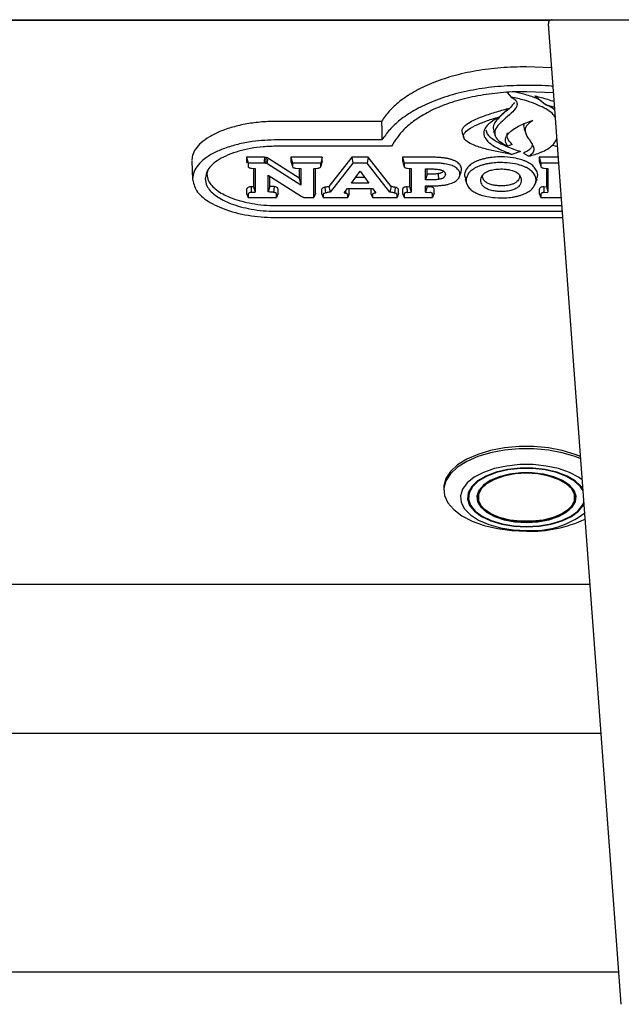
# Model space of a CAD drawing. Header units: inches. Extents: x 36 to 207, y 24 to 151.
# Tile 26 of 49: x 96.92 to 100.07, y 96.19 to 101.36. Entities that reach past the tile are written whole.
import ezdxf

# ---------------------------------------------------------------- set-up
doc = ezdxf.new("R2010")
doc.units = ezdxf.units.IN
doc.header["$LTSCALE"] = 16
doc.header["$MEASUREMENT"] = 0

msp = doc.modelspace()

# ---------------------------------------------------------------- linework, layer by layer
at = {"color": 7, "linetype": 'Continuous', "lineweight": 25}
for p, q in [((69.2018, 101.3558), (101.2018, 101.3558)), ((99.6992, 101.3514), (70.7043, 101.3514)), ((100.0525, 96.4786), (99.6917, 101.3343)), ((99.7088, 101.1036), (99.5768, 101.1086)), ((99.4758, 100.9741), (99.4962, 100.95)), ((99.7186, 100.9715), (99.5768, 100.9782)), ((99.6215, 100.9561), (99.6762, 100.9108)), ((99.4813, 100.8904), (99.4362, 100.8465)), ((99.6762, 100.9108), (99.7242, 100.8968)), ((98.8166, 100.8226), (98.2716, 100.8226)), ((99.4043, 100.7731), (99.4122, 100.7477)), ((99.5648, 100.7836), (99.5728, 100.7584)), ((98.8195, 100.7254), (98.2716, 100.7254)), ((99.2402, 100.7631), (99.2481, 100.7377)), ((98.8694, 100.6923), (98.2716, 100.6923)), ((99.5025, 100.7017), (99.4799, 100.6917)), ((99.7147, 100.6978), (99.7395, 100.6899)), ((97.823, 100.6128), (97.8268, 100.5176)), ((98.1943, 100.634), (98.1099, 100.634)), ((98.1099, 100.634), (98.1099, 100.613)), ((98.1099, 100.634), (98.1179, 100.604)), ((98.2124, 100.6325), (98.2091, 100.6029)), ((98.2207, 100.6296), (98.2151, 100.6008)), ((98.3856, 100.5251), (98.2269, 100.6263)), ((98.5067, 100.634), (98.342, 100.634)), ((98.342, 100.634), (98.342, 100.613)), ((98.342, 100.634), (98.35, 100.604)), ((98.342, 100.613), (98.35, 100.587)), ((98.5067, 100.634), (98.4987, 100.604)), ((98.5067, 100.613), (98.4987, 100.587)), ((98.5067, 100.613), (98.5067, 100.634)), ((98.6617, 100.634), (98.5415, 100.4808)), ((98.747, 100.634), (98.6617, 100.634)), ((98.6617, 100.634), (98.6672, 100.604)), ((98.747, 100.634), (98.7415, 100.604)), ((98.8671, 100.4808), (98.747, 100.634)), ((99.0862, 100.634), (98.9273, 100.634)), ((98.9273, 100.634), (98.9273, 100.613)), ((98.9273, 100.634), (98.9353, 100.604)), ((98.9273, 100.613), (98.9285, 100.6093)), ((99.5456, 100.6637), (99.5006, 100.6493)), ((99.5617, 100.6553), (99.5892, 100.6397)), ((99.7437, 100.634), (99.6442, 100.634)), ((99.6442, 100.634), (99.6442, 100.613)), ((99.6442, 100.634), (99.6522, 100.604)), ((99.6442, 100.613), (99.6522, 100.587)), ((97.9068, 100.5665), (97.9011, 100.5474)), ((98.1943, 100.604), (98.1179, 100.604)), ((98.1179, 100.604), (98.1179, 100.587)), ((98.1195, 100.5825), (98.1195, 100.5824)), ((98.1347, 100.5767), (98.1548, 100.575)), ((98.1467, 100.5757), (98.1467, 100.4813)), ((98.1548, 100.575), (98.1548, 100.4519)), ((98.3936, 100.4875), (98.2206, 100.5978)), ((98.35, 100.604), (98.35, 100.587)), ((98.4987, 100.604), (98.35, 100.604)), ((98.3517, 100.5825), (98.3517, 100.5824)), ((98.3672, 100.5767), (98.3936, 100.5749)), ((98.3856, 100.5754), (98.3856, 100.5251)), ((98.3936, 100.5749), (98.3936, 100.4875)), ((98.4622, 100.575), (98.4823, 100.5767)), ((98.4622, 100.4229), (98.4622, 100.575)), ((98.4703, 100.4449), (98.4703, 100.5757)), ((98.4971, 100.5824), (98.4971, 100.5826)), ((98.4987, 100.587), (98.4987, 100.604)), ((98.6672, 100.604), (98.5478, 100.4517)), ((98.7415, 100.604), (98.6672, 100.604)), ((98.8608, 100.4518), (98.7415, 100.604)), ((98.928, 100.6092), (98.9359, 100.5841)), ((99.0862, 100.604), (98.9353, 100.604)), ((98.9353, 100.604), (98.9353, 100.587)), ((98.9522, 100.5767), (98.9721, 100.5746)), ((98.9641, 100.5755), (98.9641, 100.481)), ((98.9721, 100.5746), (98.9721, 100.4517)), ((99.0484, 100.5727), (99.0862, 100.5727)), ((99.0484, 100.5156), (99.0484, 100.5727)), ((99.0564, 100.5456), (99.0564, 100.5727)), ((99.1414, 100.5622), (99.1402, 100.5599)), ((99.7459, 100.604), (99.6522, 100.604)), ((99.6522, 100.604), (99.6522, 100.587)), ((99.6539, 100.5825), (99.6539, 100.5825)), ((99.6694, 100.5767), (99.6891, 100.575)), ((99.6811, 100.5757), (99.6811, 100.4809)), ((99.6891, 100.575), (99.6891, 100.4515)), ((98.2233, 100.5394), (98.3959, 100.4295)), ((98.2233, 100.4521), (98.2233, 100.5394)), ((98.2313, 100.4816), (98.2313, 100.5342)), ((98.3856, 100.5251), (98.3936, 100.4875)), ((98.6589, 100.4985), (98.7045, 100.5606)), ((98.7279, 100.5285), (98.6809, 100.5285)), ((98.7045, 100.5606), (98.7498, 100.4985)), ((99.0564, 100.5456), (99.0484, 100.5156)), ((99.0862, 100.5156), (99.0484, 100.5156)), ((99.0862, 100.5456), (99.0564, 100.5456)), ((99.1132, 100.5476), (99.1157, 100.5178)), ((99.226, 100.5328), (99.2339, 100.5582)), ((99.2552, 100.5212), (99.2631, 100.4959)), ((99.6242, 100.4959), (99.6321, 100.5213)), ((98.1099, 100.4659), (98.1099, 100.4449)), ((98.133, 100.4802), (98.1467, 100.4813)), ((98.133, 100.4802), (98.1344, 100.4502)), ((98.1467, 100.4813), (98.1548, 100.4519)), ((98.2313, 100.4816), (98.2233, 100.4521)), ((98.2539, 100.4799), (98.2516, 100.4501)), ((98.2749, 100.4449), (98.2749, 100.4659)), ((98.5022, 100.464), (98.5022, 100.4449)), ((98.622, 100.4477), (98.6381, 100.4698)), ((98.6381, 100.4698), (98.7706, 100.4698)), ((98.6478, 100.4449), (98.6478, 100.464)), ((98.7498, 100.4985), (98.6589, 100.4985)), ((98.7609, 100.464), (98.7609, 100.4449)), ((98.7706, 100.4698), (98.7868, 100.4476)), ((98.9064, 100.4449), (98.9064, 100.464)), ((98.9273, 100.4657), (98.9273, 100.4449)), ((98.9499, 100.4798), (98.9641, 100.481)), ((98.9499, 100.4798), (98.9514, 100.4498)), ((98.9641, 100.481), (98.9721, 100.4517)), ((99.0484, 100.4843), (99.0862, 100.4843)), ((99.0484, 100.4517), (99.0484, 100.4843)), ((99.0564, 100.481), (99.0484, 100.4517)), ((99.0564, 100.481), (99.0564, 100.4843)), ((99.0564, 100.481), (99.0709, 100.4797)), ((99.0929, 100.4449), (99.0929, 100.4657)), ((99.6442, 100.4657), (99.6442, 100.4449)), ((99.667, 100.4797), (99.6811, 100.4809)), ((99.667, 100.4797), (99.6684, 100.4498)), ((99.6811, 100.4809), (99.6891, 100.4515)), ((98.1099, 100.4449), (98.1179, 100.4229)), ((98.1179, 100.4399), (98.1179, 100.4229)), ((98.1179, 100.4229), (98.2669, 100.4229)), ((98.1344, 100.4502), (98.1548, 100.4519)), ((98.2749, 100.4449), (98.2669, 100.4229)), ((98.2669, 100.4229), (98.2669, 100.4399)), ((98.423, 100.4229), (98.4622, 100.4229)), ((98.4703, 100.4449), (98.4622, 100.4229)), ((98.5022, 100.4449), (98.5103, 100.4229)), ((98.5103, 100.438), (98.5103, 100.4229)), ((98.5103, 100.4229), (98.6398, 100.4229)), ((98.622, 100.4477), (98.6277, 100.4464)), ((98.6289, 100.4572), (98.6277, 100.4464)), ((98.6478, 100.4449), (98.6398, 100.4229)), ((98.6398, 100.4229), (98.6398, 100.438)), ((98.7609, 100.4449), (98.769, 100.4229)), ((98.769, 100.438), (98.769, 100.4229)), ((98.769, 100.4229), (98.8984, 100.4229)), ((98.7818, 100.4467), (98.7868, 100.4476)), ((98.9064, 100.4449), (98.8984, 100.4229)), ((98.8984, 100.4229), (98.8984, 100.438)), ((98.9273, 100.4449), (98.9353, 100.4229)), ((98.9353, 100.4397), (98.9353, 100.4229)), ((98.9353, 100.4229), (99.0849, 100.4229)), ((98.9514, 100.4498), (98.9721, 100.4517)), ((99.0484, 100.4517), (99.0695, 100.4497)), ((99.0929, 100.4449), (99.0849, 100.4229)), ((99.0849, 100.4229), (99.0849, 100.4397)), ((99.6442, 100.4449), (99.6522, 100.4229)), ((99.6522, 100.4397), (99.6522, 100.4229)), ((99.6522, 100.4229), (99.7594, 100.4229)), ((99.6684, 100.4498), (99.6891, 100.4515)), ((98.2716, 100.3805), (99.7625, 100.3805)), ((98.2716, 100.3505), (99.7648, 100.3505)), ((98.2716, 100.3174), (99.7672, 100.3174)), ((99.1437, 98.9006), (99.1437, 98.8887)), ((99.2716, 98.8741), (99.2716, 98.8495)), ((99.3237, 98.8811), (99.3214, 98.8578)), ((99.8321, 98.8578), (99.8298, 98.8811)), ((99.9103, 98.3925), (96.5332, 98.3925)), ((99.9684, 97.6106), (70.4351, 97.6106)), ((100.0739, 96.1909), (100.0525, 96.4786)), ((70.3423, 96.3606), (100.0613, 96.3606))]:
    msp.add_line(p, q, dxfattribs=at)
at = {"color": 7, "linetype": 'Continuous', "lineweight": 25, "flags": 128}
for points in [[(98.8166, 100.8226), (98.818, 100.774), (98.8195, 100.7254)], [(98.5203, 100.4764), (98.5217, 100.4615), (98.5232, 100.4467)], [(98.5415, 100.4808), (98.5446, 100.4663), (98.5478, 100.4517)], [(98.8671, 100.4808), (98.864, 100.4663), (98.8608, 100.4518)], [(98.8887, 100.4763), (98.8871, 100.4614), (98.8855, 100.4466)], [(99.8609, 99.0641), (99.8313, 99.0758), (99.7647, 99.0957), (99.692, 99.1094), (99.6156, 99.1163), (99.5379, 99.1163), (99.4615, 99.1094), (99.3889, 99.0957), (99.3222, 99.0758), (99.2637, 99.0503), (99.2153, 99.0199), (99.1785, 98.9857), (99.1545, 98.9488), (99.1441, 98.9104), (99.1437, 98.9006)], [(99.8613, 99.052), (99.8313, 99.0639), (99.7647, 99.0838), (99.692, 99.0974), (99.6156, 99.1044), (99.5379, 99.1044), (99.4615, 99.0974), (99.3889, 99.0838), (99.3222, 99.0639), (99.2637, 99.0384), (99.2153, 99.008), (99.1785, 98.9738), (99.1545, 98.9369), (99.1441, 98.8984), (99.1476, 98.8596), (99.1649, 98.8218), (99.1954, 98.7861), (99.2382, 98.7537), (99.2918, 98.7256), (99.3546, 98.7028), (99.4246, 98.686), (99.4994, 98.6757), (99.5768, 98.6722), (99.5768, 98.6722)], [(99.8694, 98.9419), (99.8504, 98.9554), (99.8022, 98.9808), (99.7447, 99.0008), (99.6804, 99.0146), (99.6118, 99.0217), (99.5417, 99.0217), (99.4731, 99.0146), (99.4088, 99.0008), (99.3513, 98.9808), (99.3031, 98.9554), (99.266, 98.9257), (99.2417, 98.8929), (99.2311, 98.8583), (99.2346, 98.8233), (99.2522, 98.7894), (99.283, 98.758), (99.3259, 98.7303), (99.379, 98.7075), (99.4403, 98.6905), (99.5071, 98.68), (99.5768, 98.6765), (99.5768, 98.6765)], [(99.873, 98.8935), (99.8639, 98.9067), (99.8326, 98.9362), (99.7893, 98.9617), (99.7361, 98.9819), (99.6754, 98.9959), (99.6102, 99.0031), (99.5433, 99.0031), (99.4781, 98.9959), (99.4174, 98.9819), (99.3642, 98.9617), (99.321, 98.9362), (99.2897, 98.9067), (99.2718, 98.8745), (99.2682, 98.8411), (99.279, 98.8082), (99.3037, 98.7771), (99.3412, 98.7495), (99.3897, 98.7265), (99.447, 98.7093), (99.5103, 98.6986), (99.5768, 98.695), (99.5768, 98.695)], [(99.8737, 98.8846), (99.8602, 98.906), (99.8293, 98.9351), (99.7866, 98.9603), (99.7341, 98.9802), (99.6742, 98.9941), (99.6097, 99.0012), (99.5438, 99.0012), (99.4793, 98.9941), (99.4195, 98.9802), (99.3669, 98.9603), (99.3242, 98.9351), (99.2933, 98.906), (99.2757, 98.8742), (99.2721, 98.8412), (99.2828, 98.8087), (99.3072, 98.778), (99.3442, 98.7507), (99.3921, 98.7281), (99.4486, 98.711), (99.5112, 98.7005), (99.5768, 98.6969), (99.5768, 98.6969)], [(99.5768, 98.7191), (99.6369, 98.7226), (99.6938, 98.733), (99.7444, 98.7496), (99.786, 98.7716), (99.8163, 98.7978), (99.8336, 98.8269), (99.8371, 98.8571), (99.8266, 98.8869), (99.8026, 98.9147), (99.7665, 98.939), (99.7201, 98.9585), (99.666, 98.972), (99.607, 98.979), (99.5465, 98.979), (99.4875, 98.972), (99.4334, 98.9585), (99.387, 98.939), (99.3509, 98.9147), (99.3269, 98.8869), (99.3164, 98.8571), (99.3199, 98.8269), (99.3373, 98.7978), (99.3675, 98.7716), (99.4091, 98.7496), (99.4597, 98.733), (99.5166, 98.7226), (99.5768, 98.7191)], [(99.5768, 98.9792), (99.6357, 98.9758), (99.6915, 98.9656), (99.7411, 98.9493), (99.7819, 98.9277), (99.8116, 98.902), (99.8286, 98.8736), (99.832, 98.8439), (99.8217, 98.8147), (99.7982, 98.7874), (99.7628, 98.7636), (99.7173, 98.7445), (99.6642, 98.7312), (99.6064, 98.7244), (99.5471, 98.7244), (99.4893, 98.7312), (99.4362, 98.7445), (99.3908, 98.7636), (99.3553, 98.7874), (99.3318, 98.8147), (99.3215, 98.8439), (99.3249, 98.8736), (99.342, 98.902), (99.3716, 98.9277), (99.4124, 98.9493), (99.462, 98.9656), (99.5178, 98.9758), (99.5768, 98.9792)], [(99.5768, 98.7226), (99.6375, 98.7263), (99.6947, 98.7372), (99.745, 98.7545), (99.7856, 98.7774), (99.814, 98.8045), (99.8287, 98.8342), (99.8287, 98.8648), (99.814, 98.8945), (99.7856, 98.9216), (99.745, 98.9445), (99.6947, 98.9618), (99.6375, 98.9727), (99.5768, 98.9764), (99.516, 98.9727), (99.4588, 98.9618), (99.4085, 98.9445), (99.3679, 98.9216), (99.3395, 98.8945), (99.3248, 98.8648), (99.3248, 98.8342), (99.3395, 98.8045), (99.3679, 98.7774), (99.4085, 98.7545), (99.4588, 98.7372), (99.516, 98.7263), (99.5768, 98.7226)], [(99.5768, 98.6969), (99.6423, 98.7005), (99.7049, 98.711), (99.7614, 98.7281), (99.8093, 98.7507), (99.8463, 98.778), (99.8708, 98.8087), (99.8781, 98.8255)], [(99.5768, 98.695), (99.6432, 98.6986), (99.7065, 98.7093), (99.7638, 98.7265), (99.8123, 98.7495), (99.8498, 98.7771), (99.8745, 98.8082), (99.8787, 98.8166)]]:
    msp.add_lwpolyline(points, dxfattribs=at)
at = {"color": 7, "linetype": 'Continuous', "lineweight": 25}
for centre, radius, start, end in [((99.7116, 101.3358), 0.02, 90, 184.25), ((99.6082, 99.1264), 0.451, 266.0058, 307.4379), ((99.5954, 99.3526), 0.6807, 268.4318, 295.1516)]:
    msp.add_arc(centre, radius, start, end, dxfattribs=at)
for points, knots in [([(99.5768, 101.1086), (99.532, 101.1076), (99.4424, 101.1055), (99.3112, 101.0888), (99.1878, 101.0611), (99.0781, 101.0237), (98.9851, 100.9782), (98.912, 100.9287), (98.8551, 100.8764), (98.8295, 100.8405), (98.8166, 100.8226)], [0, 0, 0, 0, 0.131662, 0.263244, 0.395313, 0.527377, 0.651705, 0.776087, 0.888021, 1, 1, 1, 1]), ([(99.5768, 101.0114), (99.532, 101.0104), (99.4424, 101.0083), (99.3112, 100.9915), (99.1879, 100.9637), (99.0785, 100.9261), (98.9862, 100.8806), (98.9137, 100.8312), (98.8574, 100.7791), (98.8321, 100.7433), (98.8195, 100.7254)], [0, 0, 0, 0, 0.131949, 0.263817, 0.39618, 0.528539, 0.652483, 0.776482, 0.888218, 1, 1, 1, 1]), ([(99.5768, 100.9782), (99.5519, 100.9779), (99.486, 100.977), (99.3803, 100.9672), (99.264, 100.9463), (99.1575, 100.9148), (99.0657, 100.8753), (98.9911, 100.8296), (98.919, 100.77), (98.8883, 100.722), (98.8694, 100.6923)], [0, 0, 0, 0, 0.076066, 0.201161, 0.326182, 0.45155, 0.576944, 0.693674, 0.810471, 1, 1, 1, 1]), ([(99.653, 100.93), (99.6473, 100.9334), (99.6246, 100.9471), (99.5748, 100.9623), (99.5312, 100.9722), (99.5115, 100.9767)], [0, 0, 0, 0, 0.157716, 0.619445, 1, 1, 1, 1]), ([(99.7161, 101.0055), (99.7134, 101.0058), (99.6681, 101.0112), (99.6211, 101.0113), (99.5768, 101.0114)], [0, 0, 0, 0, 0.0590167, 1, 1, 1, 1]), ([(99.4962, 100.95), (99.5043, 100.9451), (99.5194, 100.9359), (99.529, 100.9189), (99.5264, 100.8972), (99.4948, 100.8591), (99.442, 100.8213), (99.4108, 100.7788), (99.4083, 100.7491), (99.4294, 100.7182), (99.461, 100.7016), (99.4799, 100.6917)], [0, 0, 0, 0, 0.0660589, 0.1237281, 0.1812396, 0.290944, 0.551324, 0.6659502, 0.7617459, 0.8578572, 1, 1, 1, 1]), ([(99.7282, 100.8423), (99.7265, 100.8457), (99.7154, 100.8671), (99.6591, 100.9001), (99.5794, 100.9318), (99.52, 100.9448), (99.4962, 100.95)], [0, 0, 0, 0, 0.064243, 0.405591, 0.762722, 1, 1, 1, 1]), ([(99.6215, 100.9561), (99.6438, 100.9505), (99.6786, 100.9418), (99.7105, 100.9306), (99.7219, 100.9266)], [0, 0, 0, 0, 0.640572, 1, 1, 1, 1]), ([(99.2412, 100.7631), (99.2402, 100.768), (99.2378, 100.7785), (99.2513, 100.7984), (99.2855, 100.8226), (99.3425, 100.8477), (99.4112, 100.8701), (99.4583, 100.8837), (99.4813, 100.8904)], [0, 0, 0, 0, 0.079651, 0.170102, 0.33289, 0.557697, 0.783612, 1, 1, 1, 1]), ([(99.5135, 100.9213), (99.5072, 100.9126), (99.4939, 100.8942), (99.4517, 100.861), (99.4147, 100.8259), (99.398, 100.7916), (99.405, 100.7776), (99.4071, 100.7733)], [0, 0, 0, 0, 0.172642, 0.364906, 0.73157, 0.918756, 1, 1, 1, 1]), ([(99.7253, 100.882), (99.721, 100.8856), (99.7082, 100.8966), (99.689, 100.9051), (99.6762, 100.9108)], [0, 0, 0, 0, 0.333951, 1, 1, 1, 1]), ([(98.2716, 100.8226), (98.2444, 100.8219), (98.1899, 100.8206), (98.1104, 100.81), (98.0359, 100.7932), (97.9695, 100.7704), (97.9136, 100.7424), (97.8704, 100.7113), (97.8409, 100.6777), (97.8253, 100.646), (97.8236, 100.6254), (97.8229, 100.6167)], [0, 0, 0, 0, 0.120955, 0.24188, 0.362518, 0.483116, 0.597641, 0.712101, 0.81734, 0.922547, 1, 1, 1, 1]), ([(99.5006, 100.6493), (99.477, 100.6534), (99.43, 100.6615), (99.3614, 100.6771), (99.3046, 100.6946), (99.2669, 100.7138), (99.2485, 100.7317), (99.2454, 100.7489), (99.2562, 100.7684), (99.2857, 100.7904), (99.3348, 100.8131), (99.3875, 100.8319), (99.4224, 100.8424), (99.4362, 100.8465)], [0, 0, 0, 0, 0.11994, 0.239964, 0.362231, 0.439706, 0.495975, 0.552677, 0.601899, 0.688551, 0.803938, 0.922469, 1, 1, 1, 1]), ([(99.4362, 100.8465), (99.4197, 100.8371), (99.3866, 100.8182), (99.3563, 100.7858), (99.3501, 100.7527), (99.3686, 100.7188), (99.4187, 100.6822), (99.471, 100.6612), (99.5006, 100.6493)], [0, 0, 0, 0, 0.159075, 0.319242, 0.446628, 0.574012, 0.759384, 1, 1, 1, 1]), ([(99.4799, 100.6917), (99.4742, 100.7003), (99.463, 100.7174), (99.4707, 100.7476), (99.505, 100.7826), (99.5569, 100.8097), (99.5983, 100.8236), (99.61, 100.8275)], [0, 0, 0, 0, 0.1647064, 0.326908, 0.5422934, 0.8711159, 1, 1, 1, 1]), ([(99.61, 100.8275), (99.5971, 100.8183), (99.5739, 100.8019), (99.5659, 100.7687), (99.5845, 100.7329), (99.6118, 100.7006), (99.6182, 100.671), (99.6081, 100.6525), (99.5944, 100.6433), (99.5892, 100.6397)], [0, 0, 0, 0, 0.167487, 0.29931, 0.488935, 0.721026, 0.826679, 0.93358, 1, 1, 1, 1]), ([(99.3638, 100.7788), (99.3655, 100.7716), (99.3702, 100.7517), (99.4056, 100.7243), (99.4546, 100.6982), (99.503, 100.6793), (99.5336, 100.6681), (99.5456, 100.6637)], [0, 0, 0, 0, 0.141711, 0.3946183, 0.6234693, 0.8530849, 1, 1, 1, 1]), ([(99.563, 100.8088), (99.5618, 100.801), (99.5603, 100.7925), (99.5648, 100.7844), (99.5652, 100.7837)], [0, 0, 0, 0, 0.910476, 1, 1, 1, 1]), ([(98.2716, 100.7254), (98.227, 100.7237), (98.1552, 100.721), (98.0627, 100.7027), (97.9938, 100.6821), (97.9345, 100.656), (97.8872, 100.6262), (97.8532, 100.5934), (97.831, 100.5584), (97.8282, 100.5339), (97.8268, 100.5214)], [0, 0, 0, 0, 0.199388, 0.320699, 0.441973, 0.557817, 0.673596, 0.780736, 0.887832, 1, 1, 1, 1]), ([(99.5025, 100.7017), (99.4913, 100.7132), (99.4723, 100.7325), (99.4759, 100.7537), (99.4773, 100.7624)], [0, 0, 0, 0, 0.59365, 1, 1, 1, 1]), ([(99.5892, 100.6397), (99.6112, 100.6459), (99.661, 100.66), (99.7127, 100.6922), (99.7296, 100.718), (99.7367, 100.7287)], [0, 0, 0, 0, 0.317689, 0.717279, 1, 1, 1, 1]), ([(98.2716, 100.6923), (98.2466, 100.6916), (98.1761, 100.6897), (98.0652, 100.6691), (97.9625, 100.6262), (97.9023, 100.5734), (97.8959, 100.537), (97.8931, 100.5214)], [0, 0, 0, 0, 0.133273, 0.37501, 0.614017, 0.834553, 1, 1, 1, 1]), ([(99.6077, 100.6994), (99.6063, 100.6938), (99.6033, 100.6826), (99.5838, 100.6683), (99.5691, 100.6597), (99.5617, 100.6553)], [0, 0, 0, 0, 0.32889, 0.662924, 1, 1, 1, 1]), ([(98.1099, 100.613), (98.1099, 100.611), (98.11, 100.6089), (98.112, 100.6071), (98.1122, 100.6069)], [0, 0, 0, 0, 0.91664, 1, 1, 1, 1]), ([(98.2032, 100.6338), (98.2024, 100.6338), (98.2008, 100.6339), (98.1978, 100.634), (98.1956, 100.634), (98.1943, 100.634)], [0, 0, 0, 0, 0.271447, 0.542886, 1, 1, 1, 1]), ([(98.2032, 100.6338), (98.2031, 100.6306), (98.2029, 100.6241), (98.2026, 100.6141), (98.2024, 100.6072), (98.2023, 100.6038)], [0, 0, 0, 0, 0.313734, 0.656867, 1, 1, 1, 1]), ([(98.2124, 100.6325), (98.2117, 100.6327), (98.2101, 100.633), (98.207, 100.6335), (98.2047, 100.6336), (98.2032, 100.6338)], [0, 0, 0, 0, 0.265018, 0.530127, 1, 1, 1, 1]), ([(98.2207, 100.6296), (98.2201, 100.6299), (98.2187, 100.6306), (98.216, 100.6316), (98.2138, 100.6321), (98.2124, 100.6325)], [0, 0, 0, 0, 0.269168, 0.538404, 1, 1, 1, 1]), ([(98.2269, 100.6263), (98.2263, 100.6266), (98.2251, 100.6274), (98.223, 100.6285), (98.2216, 100.6292), (98.2207, 100.6296)], [0, 0, 0, 0, 0.3078082, 0.6155688, 1, 1, 1, 1]), ([(98.342, 100.613), (98.3421, 100.611), (98.3421, 100.6089), (98.3442, 100.6071), (98.3444, 100.6069)], [0, 0, 0, 0, 0.916359, 1, 1, 1, 1]), ([(98.5045, 100.6069), (98.5046, 100.607), (98.5061, 100.6083), (98.5065, 100.6105), (98.5067, 100.6124), (98.5067, 100.613)], [0, 0, 0, 0, 0.035461, 0.742423, 1, 1, 1, 1]), ([(99.1513, 100.6296), (99.1453, 100.6304), (99.1333, 100.6321), (99.1115, 100.6337), (99.0957, 100.6339), (99.0862, 100.634)], [0, 0, 0, 0, 0.283097, 0.566033, 1, 1, 1, 1]), ([(99.1987, 100.6165), (99.194, 100.6184), (99.1846, 100.6222), (99.1684, 100.6265), (99.157, 100.6285), (99.1513, 100.6296)], [0, 0, 0, 0, 0.333324, 0.663839, 1, 1, 1, 1]), ([(99.227, 100.596), (99.2245, 100.5988), (99.2197, 100.604), (99.2099, 100.6109), (99.2025, 100.6146), (99.1987, 100.6165)], [0, 0, 0, 0, 0.370615, 0.682115, 1, 1, 1, 1]), ([(99.3663, 100.6287), (99.3606, 100.6274), (99.3491, 100.6249), (99.3332, 100.6202), (99.3183, 100.6147), (99.3095, 100.6105), (99.3051, 100.6084)], [0, 0, 0, 0, 0.252616, 0.505267, 0.751216, 1, 1, 1, 1]), ([(99.5215, 100.6286), (99.5018, 100.6315), (99.4581, 100.638), (99.4036, 100.6354), (99.3732, 100.6299), (99.3663, 100.6287)], [0, 0, 0, 0, 0.387895, 0.859832, 1, 1, 1, 1]), ([(99.582, 100.6084), (99.5775, 100.6106), (99.5685, 100.6149), (99.5488, 100.6221), (99.5324, 100.6261), (99.5215, 100.6286)], [0, 0, 0, 0, 0.255099, 0.510186, 1, 1, 1, 1]), ([(99.6442, 100.613), (99.6442, 100.611), (99.6443, 100.6089), (99.6464, 100.6071), (99.6466, 100.6069)], [0, 0, 0, 0, 0.914088, 1, 1, 1, 1]), ([(98.1179, 100.587), (98.1181, 100.5855), (98.1186, 100.5829), (98.1223, 100.5798), (98.1275, 100.5777), (98.1321, 100.5771), (98.1347, 100.5767)], [0, 0, 0, 0, 0.313293, 0.518977, 0.724883, 1, 1, 1, 1]), ([(98.2023, 100.6038), (98.2015, 100.6038), (98.1999, 100.6039), (98.1972, 100.604), (98.1953, 100.604), (98.1943, 100.604)], [0, 0, 0, 0, 0.303129, 0.606243, 1, 1, 1, 1]), ([(98.2091, 100.6029), (98.2083, 100.603), (98.2068, 100.6033), (98.2045, 100.6036), (98.203, 100.6037), (98.2023, 100.6038)], [0, 0, 0, 0, 0.358527, 0.677533, 1, 1, 1, 1]), ([(98.2151, 100.6008), (98.2145, 100.6011), (98.2132, 100.6016), (98.2112, 100.6023), (98.2098, 100.6027), (98.2091, 100.6029)], [0, 0, 0, 0, 0.36996, 0.683538, 1, 1, 1, 1]), ([(98.2206, 100.5978), (98.22, 100.5982), (98.2188, 100.5989), (98.217, 100.5998), (98.2158, 100.6005), (98.2151, 100.6008)], [0, 0, 0, 0, 0.346877, 0.67335, 1, 1, 1, 1]), ([(98.35, 100.587), (98.3503, 100.5855), (98.3507, 100.5829), (98.3544, 100.5799), (98.3597, 100.5777), (98.3644, 100.5771), (98.3672, 100.5767)], [0, 0, 0, 0, 0.308579, 0.510431, 0.712453, 1, 1, 1, 1]), ([(98.4823, 100.5767), (98.4847, 100.577), (98.4891, 100.5776), (98.4942, 100.5797), (98.4976, 100.5826), (98.4986, 100.5851), (98.4987, 100.5867), (98.4987, 100.587)], [0, 0, 0, 0, 0.261828, 0.467273, 0.672972, 0.935315, 1, 1, 1, 1]), ([(98.9353, 100.587), (98.9355, 100.5855), (98.9359, 100.5829), (98.9396, 100.5799), (98.9449, 100.5777), (98.9495, 100.577), (98.9522, 100.5767)], [0, 0, 0, 0, 0.310725, 0.51485, 0.7192, 1, 1, 1, 1]), ([(99.1488, 100.5998), (99.1428, 100.6006), (99.1308, 100.6022), (99.1098, 100.6037), (99.0949, 100.6039), (99.0862, 100.604)], [0, 0, 0, 0, 0.294335, 0.588464, 1, 1, 1, 1]), ([(99.0862, 100.5727), (99.089, 100.5726), (99.0945, 100.5726), (99.1045, 100.5721), (99.1116, 100.5712), (99.1159, 100.5706)], [0, 0, 0, 0, 0.278183, 0.556411, 1, 1, 1, 1]), ([(99.1159, 100.5706), (99.1179, 100.5703), (99.122, 100.5696), (99.129, 100.5679), (99.1334, 100.5662), (99.1361, 100.5651)], [0, 0, 0, 0, 0.277299, 0.554716, 1, 1, 1, 1]), ([(99.1361, 100.5651), (99.1374, 100.5645), (99.1401, 100.5632), (99.1443, 100.5604), (99.1464, 100.558), (99.1478, 100.5565)], [0, 0, 0, 0, 0.264943, 0.529919, 1, 1, 1, 1]), ([(99.1933, 100.5875), (99.1889, 100.5893), (99.1801, 100.5928), (99.1649, 100.5968), (99.1542, 100.5988), (99.1488, 100.5998)], [0, 0, 0, 0, 0.331434, 0.662912, 1, 1, 1, 1]), ([(99.2196, 100.5685), (99.2172, 100.5712), (99.2128, 100.576), (99.2037, 100.5823), (99.1968, 100.5858), (99.1933, 100.5875)], [0, 0, 0, 0, 0.370345, 0.681973, 1, 1, 1, 1]), ([(99.228, 100.5448), (99.2278, 100.5479), (99.2274, 100.5535), (99.2244, 100.5615), (99.2212, 100.5662), (99.2196, 100.5685)], [0, 0, 0, 0, 0.385151, 0.690363, 1, 1, 1, 1]), ([(99.236, 100.5708), (99.2358, 100.5739), (99.2354, 100.5797), (99.2324, 100.5882), (99.2288, 100.5934), (99.227, 100.596)], [0, 0, 0, 0, 0.3624852, 0.6788042, 1, 1, 1, 1]), ([(99.2337, 100.5582), (99.2342, 100.5595), (99.2358, 100.5637), (99.2359, 100.5679), (99.236, 100.5708)], [0, 0, 0, 0, 0.321334, 1, 1, 1, 1]), ([(99.266, 100.5776), (99.2595, 100.5667), (99.2485, 100.5481), (99.2547, 100.5292), (99.2573, 100.5213)], [0, 0, 0, 0, 0.587095, 1, 1, 1, 1]), ([(99.3051, 100.6084), (99.3009, 100.6061), (99.2926, 100.6015), (99.2784, 100.5914), (99.2709, 100.5831), (99.266, 100.5776)], [0, 0, 0, 0, 0.254582, 0.509174, 1, 1, 1, 1]), ([(99.3109, 100.5796), (99.3067, 100.5773), (99.2984, 100.5727), (99.285, 100.563), (99.2779, 100.5552), (99.2735, 100.5502)], [0, 0, 0, 0, 0.266261, 0.532534, 1, 1, 1, 1]), ([(99.3693, 100.599), (99.3636, 100.5977), (99.3522, 100.5952), (99.3319, 100.5892), (99.3191, 100.5833), (99.3109, 100.5796)], [0, 0, 0, 0, 0.264801, 0.529649, 1, 1, 1, 1]), ([(99.3665, 100.5569), (99.3702, 100.5588), (99.3769, 100.5621), (99.3883, 100.5659), (99.3959, 100.5677), (99.3998, 100.5686)], [0, 0, 0, 0, 0.383159, 0.688669, 1, 1, 1, 1]), ([(99.5184, 100.5989), (99.4995, 100.6017), (99.4574, 100.6079), (99.4051, 100.6055), (99.3759, 100.6002), (99.3693, 100.599)], [0, 0, 0, 0, 0.38755, 0.861359, 1, 1, 1, 1]), ([(99.3998, 100.5686), (99.4107, 100.5702), (99.4333, 100.5735), (99.4642, 100.5726), (99.482, 100.5696), (99.4882, 100.5686)], [0, 0, 0, 0, 0.377221, 0.779771, 1, 1, 1, 1]), ([(99.4882, 100.5686), (99.4928, 100.5675), (99.5012, 100.5655), (99.5122, 100.5615), (99.5181, 100.5585), (99.5211, 100.5569)], [0, 0, 0, 0, 0.371372, 0.682377, 1, 1, 1, 1]), ([(99.5763, 100.5796), (99.5718, 100.5818), (99.5628, 100.586), (99.5438, 100.5929), (99.5283, 100.5966), (99.5184, 100.5989)], [0, 0, 0, 0, 0.266762, 0.533509, 1, 1, 1, 1]), ([(99.6137, 100.5502), (99.6113, 100.553), (99.6065, 100.5588), (99.5948, 100.569), (99.5835, 100.5755), (99.5763, 100.5796)], [0, 0, 0, 0, 0.2659522, 0.5319571, 1, 1, 1, 1]), ([(99.6212, 100.5776), (99.6188, 100.5805), (99.614, 100.5862), (99.602, 100.5969), (99.5899, 100.6038), (99.582, 100.6084)], [0, 0, 0, 0, 0.254165, 0.508372, 1, 1, 1, 1]), ([(99.6297, 100.5215), (99.6316, 100.5255), (99.6389, 100.5403), (99.6333, 100.5598), (99.6237, 100.5739), (99.6212, 100.5776)], [0, 0, 0, 0, 0.216489, 0.795005, 1, 1, 1, 1]), ([(99.6522, 100.587), (99.6525, 100.5855), (99.6529, 100.5829), (99.6566, 100.5799), (99.662, 100.5777), (99.6666, 100.577), (99.6694, 100.5767)], [0, 0, 0, 0, 0.3100128, 0.5124824, 0.7150912, 1, 1, 1, 1]), ([(97.8268, 100.5214), (97.8309, 100.5002), (97.8393, 100.4579), (97.905, 100.4006), (98.0039, 100.3543), (98.1311, 100.3231), (98.2255, 100.3192), (98.2716, 100.3174)], [0, 0, 0, 0, 0.189476, 0.378913, 0.5773, 0.793354, 1, 1, 1, 1]), ([(97.8931, 100.5214), (97.8949, 100.5088), (97.8992, 100.4784), (97.9406, 100.4334), (98.0158, 100.3917), (98.1197, 100.3615), (98.2107, 100.3511), (98.2627, 100.3506), (98.2716, 100.3505)], [0, 0, 0, 0, 0.133587, 0.32264, 0.513541, 0.723408, 0.952564, 1, 1, 1, 1]), ([(97.9011, 100.5474), (97.903, 100.5348), (97.9074, 100.5048), (97.9487, 100.4607), (98.0227, 100.4202), (98.1247, 100.3909), (98.2133, 100.3811), (98.2636, 100.3806), (98.2716, 100.3805)], [0, 0, 0, 0, 0.136693, 0.32555, 0.516182, 0.726375, 0.956188, 1, 1, 1, 1]), ([(99.1132, 100.5476), (99.1104, 100.5472), (99.1047, 100.5463), (99.0956, 100.5457), (99.0893, 100.5457), (99.0862, 100.5456)], [0, 0, 0, 0, 0.3116424, 0.6540631, 1, 1, 1, 1]), ([(99.1157, 100.5178), (99.113, 100.5174), (99.1076, 100.5165), (99.0976, 100.5158), (99.0905, 100.5157), (99.0862, 100.5156)], [0, 0, 0, 0, 0.2844347, 0.5686241, 1, 1, 1, 1]), ([(99.1305, 100.5523), (99.1287, 100.5516), (99.1253, 100.5502), (99.1194, 100.5487), (99.1153, 100.5479), (99.1132, 100.5476)], [0, 0, 0, 0, 0.339701, 0.667115, 1, 1, 1, 1]), ([(99.136, 100.5234), (99.1343, 100.5227), (99.1309, 100.5212), (99.1241, 100.5193), (99.1188, 100.5183), (99.1157, 100.5178)], [0, 0, 0, 0, 0.288367, 0.576326, 1, 1, 1, 1]), ([(99.1402, 100.5599), (99.1394, 100.559), (99.138, 100.5571), (99.1347, 100.5545), (99.1319, 100.5531), (99.1305, 100.5523)], [0, 0, 0, 0, 0.3313365, 0.6605632, 1, 1, 1, 1]), ([(99.1477, 100.5326), (99.147, 100.5317), (99.1456, 100.5298), (99.1419, 100.5266), (99.1383, 100.5246), (99.136, 100.5234)], [0, 0, 0, 0, 0.274132, 0.548467, 1, 1, 1, 1]), ([(99.1516, 100.545), (99.1516, 100.5438), (99.1515, 100.5416), (99.1505, 100.5374), (99.1488, 100.5345), (99.1477, 100.5326)], [0, 0, 0, 0, 0.270256, 0.540569, 1, 1, 1, 1]), ([(99.1478, 100.5565), (99.1485, 100.5555), (99.1499, 100.5535), (99.1513, 100.5496), (99.1515, 100.5467), (99.1516, 100.545)], [0, 0, 0, 0, 0.275769, 0.551361, 1, 1, 1, 1]), ([(99.192, 100.501), (99.196, 100.503), (99.2037, 100.5067), (99.2128, 100.5134), (99.217, 100.5181), (99.2191, 100.5204)], [0, 0, 0, 0, 0.352855, 0.672806, 1, 1, 1, 1]), ([(99.2191, 100.5204), (99.2212, 100.5234), (99.2249, 100.5288), (99.2275, 100.537), (99.2278, 100.5422), (99.228, 100.5448)], [0, 0, 0, 0, 0.375708, 0.685846, 1, 1, 1, 1]), ([(99.2735, 100.5502), (99.2678, 100.5397), (99.2566, 100.5189), (99.262, 100.4934), (99.2712, 100.48), (99.2735, 100.4767)], [0, 0, 0, 0, 0.431003, 0.860613, 1, 1, 1, 1]), ([(99.3454, 100.4884), (99.3432, 100.4924), (99.3368, 100.5046), (99.3367, 100.5219), (99.3432, 100.5342), (99.3454, 100.5384)], [0, 0, 0, 0, 0.2470059, 0.7440421, 1, 1, 1, 1]), ([(99.3454, 100.5384), (99.3476, 100.5413), (99.3513, 100.5461), (99.3587, 100.5523), (99.3639, 100.5554), (99.3665, 100.5569)], [0, 0, 0, 0, 0.436356, 0.715911, 1, 1, 1, 1]), ([(99.353, 100.5156), (99.3508, 100.5195), (99.346, 100.5278), (99.347, 100.5364), (99.3475, 100.541)], [0, 0, 0, 0, 0.466685, 1, 1, 1, 1]), ([(99.3725, 100.4986), (99.3704, 100.4998), (99.3652, 100.5029), (99.3584, 100.5086), (99.3548, 100.5133), (99.353, 100.5156)], [0, 0, 0, 0, 0.236882, 0.613999, 1, 1, 1, 1]), ([(99.5345, 100.5156), (99.5322, 100.5126), (99.5286, 100.508), (99.5216, 100.5024), (99.5173, 100.4998), (99.5151, 100.4985)], [0, 0, 0, 0, 0.489704, 0.74327, 1, 1, 1, 1]), ([(99.5211, 100.5569), (99.5245, 100.5548), (99.5307, 100.551), (99.5375, 100.5447), (99.5406, 100.5405), (99.5421, 100.5384)], [0, 0, 0, 0, 0.376475, 0.68585, 1, 1, 1, 1]), ([(99.5409, 100.5399), (99.541, 100.5366), (99.5413, 100.5284), (99.5371, 100.5204), (99.5345, 100.5156)], [0, 0, 0, 0, 0.396813, 1, 1, 1, 1]), ([(99.5421, 100.5384), (99.5454, 100.5307), (99.5505, 100.5186), (99.549, 100.5015), (99.5444, 100.4928), (99.5421, 100.4884)], [0, 0, 0, 0, 0.465618, 0.729382, 1, 1, 1, 1]), ([(99.6137, 100.4767), (99.6193, 100.487), (99.6306, 100.5075), (99.6255, 100.533), (99.6162, 100.5466), (99.6137, 100.5502)], [0, 0, 0, 0, 0.4253379, 0.8491741, 1, 1, 1, 1]), ([(98.133, 100.4802), (98.1301, 100.4798), (98.1243, 100.479), (98.117, 100.4763), (98.1121, 100.4726), (98.1101, 100.469), (98.1099, 100.4667), (98.1099, 100.4659)], [0, 0, 0, 0, 0.223146, 0.441692, 0.660635, 0.874823, 1, 1, 1, 1]), ([(98.2539, 100.4799), (98.2535, 100.48), (98.2523, 100.4802), (98.2498, 100.4803), (98.2427, 100.4808), (98.2364, 100.4813), (98.2313, 100.4816)], [0, 0, 0, 0, 0.057528, 0.172552, 0.32113, 1, 1, 1, 1]), ([(98.2749, 100.4659), (98.2746, 100.4679), (98.274, 100.4713), (98.2691, 100.4756), (98.2625, 100.4785), (98.2569, 100.4796), (98.2541, 100.4799), (98.2539, 100.4799)], [0, 0, 0, 0, 0.309379, 0.53933, 0.769875, 0.989964, 1, 1, 1, 1]), ([(98.5203, 100.4764), (98.5169, 100.4756), (98.5109, 100.4741), (98.5049, 100.4702), (98.5025, 100.4668), (98.5023, 100.4647), (98.5022, 100.464)], [0, 0, 0, 0, 0.347976, 0.608951, 0.870245, 1, 1, 1, 1]), ([(98.5415, 100.4808), (98.5387, 100.4802), (98.5337, 100.4791), (98.5282, 100.478), (98.5251, 100.4773), (98.523, 100.4769), (98.5214, 100.4766), (98.5203, 100.4764)], [0, 0, 0, 0, 0.406788, 0.703344, 0.777496, 0.851648, 1, 1, 1, 1]), ([(98.6478, 100.464), (98.6477, 100.4654), (98.6475, 100.4675), (98.6454, 100.4692), (98.6447, 100.4698)], [0, 0, 0, 0, 0.696747, 1, 1, 1, 1]), ([(98.7637, 100.4698), (98.7627, 100.4686), (98.7611, 100.4668), (98.761, 100.4647), (98.7609, 100.464)], [0, 0, 0, 0, 0.616891, 1, 1, 1, 1]), ([(98.8887, 100.4763), (98.8873, 100.4766), (98.883, 100.4775), (98.8758, 100.479), (98.87, 100.4802), (98.8671, 100.4808)], [0, 0, 0, 0, 0.198422, 0.599207, 1, 1, 1, 1]), ([(98.9064, 100.464), (98.9062, 100.4654), (98.9057, 100.4683), (98.9013, 100.472), (98.8953, 100.4747), (98.8908, 100.4758), (98.8887, 100.4763)], [0, 0, 0, 0, 0.262272, 0.53169, 0.784647, 1, 1, 1, 1]), ([(98.9499, 100.4798), (98.9465, 100.4793), (98.9402, 100.4784), (98.933, 100.4752), (98.9288, 100.4714), (98.9274, 100.4681), (98.9273, 100.4662), (98.9273, 100.4657)], [0, 0, 0, 0, 0.272907, 0.488961, 0.705152, 0.92467, 1, 1, 1, 1]), ([(99.0929, 100.4657), (99.0926, 100.4676), (99.092, 100.471), (99.0871, 100.4753), (99.0805, 100.4781), (99.0746, 100.4793), (99.0714, 100.4796), (99.0709, 100.4797)], [0, 0, 0, 0, 0.296155, 0.521276, 0.746931, 0.963182, 1, 1, 1, 1]), ([(99.0862, 100.4843), (99.0924, 100.4843), (99.1048, 100.4845), (99.1255, 100.4856), (99.1396, 100.4875), (99.1476, 100.4886)], [0, 0, 0, 0, 0.299375, 0.598837, 1, 1, 1, 1]), ([(99.1476, 100.4886), (99.1535, 100.4897), (99.1643, 100.4917), (99.1793, 100.4959), (99.1878, 100.4993), (99.192, 100.501)], [0, 0, 0, 0, 0.36537, 0.679758, 1, 1, 1, 1]), ([(99.2735, 100.4767), (99.2759, 100.4738), (99.2808, 100.4681), (99.2925, 100.4579), (99.3037, 100.4515), (99.3109, 100.4473)], [0, 0, 0, 0, 0.266735, 0.533498, 1, 1, 1, 1]), ([(99.3665, 100.4699), (99.3633, 100.4719), (99.3572, 100.4756), (99.3503, 100.4819), (99.347, 100.4862), (99.3454, 100.4884)], [0, 0, 0, 0, 0.352673, 0.673792, 1, 1, 1, 1]), ([(99.3998, 100.4584), (99.395, 100.4595), (99.3865, 100.4615), (99.3754, 100.4655), (99.3695, 100.4684), (99.3665, 100.4699)], [0, 0, 0, 0, 0.385996, 0.690032, 1, 1, 1, 1]), ([(99.4029, 100.4881), (99.3985, 100.4891), (99.3907, 100.4909), (99.3806, 100.4945), (99.3752, 100.4972), (99.3725, 100.4986)], [0, 0, 0, 0, 0.385275, 0.689636, 1, 1, 1, 1]), ([(99.4441, 100.4543), (99.4378, 100.4544), (99.4272, 100.4546), (99.4123, 100.4561), (99.404, 100.4576), (99.3998, 100.4584)], [0, 0, 0, 0, 0.413227, 0.704412, 1, 1, 1, 1]), ([(99.4441, 100.4843), (99.4372, 100.4845), (99.4267, 100.4847), (99.4129, 100.4862), (99.4062, 100.4874), (99.4029, 100.4881)], [0, 0, 0, 0, 0.490858, 0.743918, 1, 1, 1, 1]), ([(99.4852, 100.4881), (99.4802, 100.4872), (99.4711, 100.4856), (99.4572, 100.4845), (99.4485, 100.4844), (99.4441, 100.4843)], [0, 0, 0, 0, 0.374054, 0.685003, 1, 1, 1, 1]), ([(99.4882, 100.4584), (99.4829, 100.4574), (99.4732, 100.4557), (99.4582, 100.4545), (99.4488, 100.4544), (99.4441, 100.4543)], [0, 0, 0, 0, 0.374639, 0.685275, 1, 1, 1, 1]), ([(99.5151, 100.4985), (99.513, 100.4974), (99.5087, 100.4951), (99.4989, 100.4913), (99.4906, 100.4894), (99.4852, 100.4881)], [0, 0, 0, 0, 0.253855, 0.507705, 1, 1, 1, 1]), ([(99.5211, 100.4699), (99.5178, 100.4682), (99.5115, 100.465), (99.5003, 100.4611), (99.4923, 100.4593), (99.4882, 100.4584)], [0, 0, 0, 0, 0.345436, 0.66911, 1, 1, 1, 1]), ([(99.5421, 100.4884), (99.5399, 100.4854), (99.5362, 100.4807), (99.5288, 100.4745), (99.5237, 100.4714), (99.5211, 100.4699)], [0, 0, 0, 0, 0.43729, 0.716586, 1, 1, 1, 1]), ([(99.5763, 100.4473), (99.5805, 100.4496), (99.5889, 100.4542), (99.6023, 100.4638), (99.6093, 100.4717), (99.6137, 100.4767)], [0, 0, 0, 0, 0.266779, 0.533557, 1, 1, 1, 1]), ([(99.667, 100.4797), (99.6634, 100.4792), (99.6571, 100.4783), (99.6499, 100.4751), (99.6456, 100.4713), (99.6443, 100.468), (99.6442, 100.4661), (99.6442, 100.4657)], [0, 0, 0, 0, 0.279008, 0.495165, 0.711476, 0.930805, 1, 1, 1, 1]), ([(98.1344, 100.4502), (98.1319, 100.4499), (98.1275, 100.4493), (98.1224, 100.4472), (98.119, 100.4444), (98.118, 100.4418), (98.1179, 100.4402), (98.1179, 100.4399)], [0, 0, 0, 0, 0.261821, 0.467684, 0.673806, 0.935416, 1, 1, 1, 1]), ([(98.2516, 100.4501), (98.2502, 100.4502), (98.2463, 100.4506), (98.2368, 100.4511), (98.2287, 100.4517), (98.2233, 100.4521)], [0, 0, 0, 0, 0.143189, 0.421729, 1, 1, 1, 1]), ([(98.2669, 100.4399), (98.2667, 100.4414), (98.2663, 100.4439), (98.2629, 100.447), (98.2584, 100.449), (98.2543, 100.4498), (98.252, 100.45), (98.2516, 100.4501)], [0, 0, 0, 0, 0.3144, 0.531736, 0.749959, 0.952941, 1, 1, 1, 1]), ([(98.3959, 100.4295), (98.3971, 100.4288), (98.3993, 100.4275), (98.4032, 100.4257), (98.4063, 100.4248), (98.4078, 100.4244)], [0, 0, 0, 0, 0.335316, 0.663334, 1, 1, 1, 1]), ([(98.4078, 100.4244), (98.4093, 100.424), (98.4123, 100.4234), (98.4174, 100.423), (98.421, 100.4229), (98.423, 100.4229)], [0, 0, 0, 0, 0.308642, 0.616139, 1, 1, 1, 1]), ([(98.5232, 100.4467), (98.5205, 100.446), (98.516, 100.4449), (98.5119, 100.4421), (98.5104, 100.4398), (98.5103, 100.4384), (98.5103, 100.438)], [0, 0, 0, 0, 0.385544, 0.636608, 0.887939, 1, 1, 1, 1]), ([(98.5478, 100.4517), (98.5437, 100.4509), (98.5376, 100.4496), (98.5309, 100.4482), (98.5278, 100.4476), (98.5258, 100.4472), (98.5242, 100.4469), (98.5232, 100.4467)], [0, 0, 0, 0, 0.499921, 0.749919, 0.81243, 0.874941, 1, 1, 1, 1]), ([(98.6398, 100.438), (98.6396, 100.439), (98.6393, 100.441), (98.6363, 100.4435), (98.6323, 100.4453), (98.6292, 100.446), (98.6277, 100.4464)], [0, 0, 0, 0, 0.268095, 0.537366, 0.786576, 1, 1, 1, 1]), ([(98.7818, 100.4467), (98.7792, 100.446), (98.7749, 100.445), (98.7707, 100.4423), (98.7692, 100.44), (98.769, 100.4385), (98.769, 100.438)], [0, 0, 0, 0, 0.372101, 0.616568, 0.861367, 1, 1, 1, 1]), ([(98.8855, 100.4466), (98.884, 100.4469), (98.8791, 100.448), (98.8709, 100.4497), (98.8642, 100.4511), (98.8608, 100.4518)], [0, 0, 0, 0, 0.184289, 0.59214, 1, 1, 1, 1]), ([(98.8984, 100.438), (98.8982, 100.439), (98.8979, 100.4409), (98.895, 100.4434), (98.8907, 100.4453), (98.8873, 100.4462), (98.8855, 100.4466)], [0, 0, 0, 0, 0.2504, 0.501635, 0.740787, 1, 1, 1, 1]), ([(98.9514, 100.4498), (98.949, 100.4495), (98.9447, 100.4489), (98.9396, 100.4468), (98.9363, 100.444), (98.9354, 100.4415), (98.9353, 100.44), (98.9353, 100.4397)], [0, 0, 0, 0, 0.2630652, 0.4695478, 0.6762849, 0.9399036, 1, 1, 1, 1]), ([(99.0849, 100.4397), (99.0846, 100.4412), (99.0843, 100.4436), (99.0808, 100.4467), (99.0762, 100.4487), (99.0721, 100.4495), (99.0699, 100.4497), (99.0695, 100.4497)], [0, 0, 0, 0, 0.317535, 0.533755, 0.750696, 0.955856, 1, 1, 1, 1]), ([(99.3109, 100.4473), (99.3154, 100.4452), (99.3244, 100.4409), (99.3435, 100.4339), (99.3592, 100.4302), (99.3693, 100.4278)], [0, 0, 0, 0, 0.264309, 0.528611, 1, 1, 1, 1]), ([(99.3693, 100.4278), (99.3887, 100.4251), (99.4318, 100.419), (99.4842, 100.4215), (99.5128, 100.4268), (99.5184, 100.4278)], [0, 0, 0, 0, 0.396824, 0.881486, 1, 1, 1, 1]), ([(99.5184, 100.4278), (99.5241, 100.4291), (99.5355, 100.4317), (99.5556, 100.4377), (99.5683, 100.4436), (99.5763, 100.4473)], [0, 0, 0, 0, 0.265901, 0.531851, 1, 1, 1, 1]), ([(99.6684, 100.4498), (99.6655, 100.4494), (99.6607, 100.4487), (99.6557, 100.4462), (99.6527, 100.4433), (99.6524, 100.441), (99.6522, 100.4397)], [0, 0, 0, 0, 0.314016, 0.5183385, 0.7226025, 1, 1, 1, 1])]:
    msp.add_open_spline(points, degree=3, knots=knots, dxfattribs=at)

doc.saveas('drawing.dxf')
